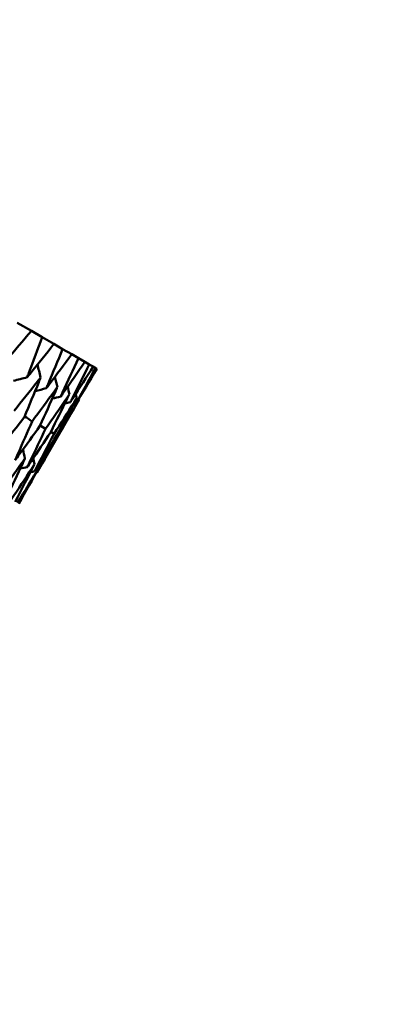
# Model space of a CAD drawing. Header units: millimetres. Extents: x 563 to 2732, y 83 to 2094.
# Tile 68 of 74: x 1003.31 to 1008.37, y 279.34 to 293.28. Entities that reach past the tile are written whole.
import ezdxf

# ---------------------------------------------------------------- set-up
doc = ezdxf.new("R2010")
doc.units = ezdxf.units.MM
doc.header["$LTSCALE"] = 10
doc.layers.add('Widoczne (ISO)', color=7, linetype='Continuous', lineweight=50)

msp = doc.modelspace()

# ---------------------------------------------------------------- linework, layer by layer
at = {"layer": 'Widoczne (ISO)'}
for p, q in [((1003.475, 288.872), (1003.275, 288.987)), ((1003.475, 288.872), (1003.629, 288.783)), ((1003.794, 288.688), (1003.629, 288.783)), ((1003.794, 288.688), (1003.917, 288.616)), ((1004.046, 288.542), (1003.917, 288.616)), ((1004.046, 288.542), (1004.139, 288.488)), ((1004.232, 288.435), (1004.139, 288.488)), ((1004.232, 288.435), (1004.294, 288.399)), ((1004.35, 288.367), (1004.294, 288.399)), ((1004.35, 288.367), (1004.381, 288.349)), ((1004.4, 288.338), (1004.381, 288.349)), ((1003.551, 286.864), (1004.149, 287.9)), ((1003.599, 287.534), (1003.674, 287.484)), ((1003.75, 287.444), (1003.795, 287.414)), ((1003.832, 287.394), (1003.848, 287.383))]:
    msp.add_line(p, q, dxfattribs=at)
msp.add_circle((1001.597, 323.48), 50, dxfattribs=at)
for points, knots in [([(1003.079, 288.411), (1003.093, 288.427), (1003.107, 288.444), (1003.24, 288.597), (1003.358, 288.734), (1003.475, 288.872)], [0.05393723, 0.05393723, 0.05393723, 0.05393723, 0.06137399, 0.06137399, 0.12273355, 0.12273355, 0.12273355, 0.12273355]), ([(1003.629, 288.783), (1003.566, 288.614), (1003.502, 288.446), (1003.43, 288.257), (1003.423, 288.237), (1003.415, 288.216)], [0, 0, 0, 0, 0.06135239, 0.06135239, 0.06879633, 0.06879633, 0.06879633, 0.06879633]), ([(1003.415, 288.216), (1003.429, 288.233), (1003.442, 288.25), (1003.569, 288.407), (1003.682, 288.547), (1003.794, 288.688)], [0.05393723, 0.05393723, 0.05393723, 0.05393723, 0.06137399, 0.06137399, 0.12273355, 0.12273355, 0.12273355, 0.12273355]), ([(1003.917, 288.616), (1003.849, 288.451), (1003.78, 288.285), (1003.702, 288.1), (1003.694, 288.08), (1003.685, 288.06)], [0, 0, 0, 0, 0.06135239, 0.06135239, 0.06879633, 0.06879633, 0.06879633, 0.06879633]), ([(1003.685, 288.06), (1003.698, 288.077), (1003.712, 288.095), (1003.832, 288.255), (1003.94, 288.398), (1004.046, 288.542)], [0.05393723, 0.05393723, 0.05393723, 0.05393723, 0.06137399, 0.06137399, 0.12273355, 0.12273355, 0.12273355, 0.12273355]), ([(1004.139, 288.488), (1004.066, 288.325), (1003.992, 288.163), (1003.907, 287.982), (1003.898, 287.962), (1003.889, 287.942)], [0, 0, 0, 0, 0.06135239, 0.06135239, 0.06879633, 0.06879633, 0.06879633, 0.06879633]), ([(1003.889, 287.942), (1003.902, 287.96), (1003.914, 287.978), (1004.029, 288.142), (1004.131, 288.288), (1004.232, 288.435)], [0.05393723, 0.05393723, 0.05393723, 0.05393723, 0.06137399, 0.06137399, 0.12273355, 0.12273355, 0.12273355, 0.12273355]), ([(1004.294, 288.399), (1004.215, 288.239), (1004.135, 288.08), (1004.045, 287.902), (1004.035, 287.883), (1004.026, 287.864)], [0, 0, 0, 0, 0.06135239, 0.06135239, 0.06879633, 0.06879633, 0.06879633, 0.06879633]), ([(1004.026, 287.864), (1004.037, 287.882), (1004.049, 287.9), (1004.158, 288.067), (1004.254, 288.217), (1004.35, 288.367)], [0.05393723, 0.05393723, 0.05393723, 0.05393723, 0.06137399, 0.06137399, 0.12273355, 0.12273355, 0.12273355, 0.12273355]), ([(1003.605, 288.214), (1003.591, 288.196), (1003.576, 288.177), (1003.452, 288.019), (1003.341, 287.879), (1003.23, 287.74)], [0.05804162, 0.05804162, 0.05804162, 0.05804162, 0.06605559, 0.06605559, 0.12689392, 0.12689392, 0.12689392, 0.12689392]), ([(1003.377, 287.655), (1003.445, 287.82), (1003.512, 287.984), (1003.588, 288.171), (1003.596, 288.193), (1003.605, 288.214)], [0.00523804, 0.00523804, 0.00523804, 0.00523804, 0.06606705, 0.06606705, 0.07409033, 0.07409033, 0.07409033, 0.07409033]), ([(1003.842, 288.077), (1003.829, 288.058), (1003.815, 288.04), (1003.697, 287.878), (1003.591, 287.735), (1003.485, 287.592)], [0.05804162, 0.05804162, 0.05804162, 0.05804162, 0.06605559, 0.06605559, 0.12689392, 0.12689392, 0.12689392, 0.12689392]), ([(1003.596, 287.529), (1003.669, 287.69), (1003.742, 287.851), (1003.823, 288.035), (1003.833, 288.056), (1003.842, 288.077)], [0.00523804, 0.00523804, 0.00523804, 0.00523804, 0.06606705, 0.06606705, 0.07409033, 0.07409033, 0.07409033, 0.07409033]), ([(1004.013, 287.979), (1004, 287.96), (1003.987, 287.941), (1003.874, 287.775), (1003.774, 287.629), (1003.674, 287.484)], [0.05804162, 0.05804162, 0.05804162, 0.05804162, 0.06605559, 0.06605559, 0.12689392, 0.12689392, 0.12689392, 0.12689392]), ([(1003.748, 287.441), (1003.827, 287.599), (1003.905, 287.757), (1003.992, 287.937), (1004.002, 287.958), (1004.013, 287.979)], [0.00523804, 0.00523804, 0.00523804, 0.00523804, 0.06606705, 0.06606705, 0.07409033, 0.07409033, 0.07409033, 0.07409033]), ([(1004.115, 287.92), (1004.103, 287.9), (1004.09, 287.881), (1003.984, 287.712), (1003.89, 287.563), (1003.795, 287.414)], [0.05804162, 0.05804162, 0.05804162, 0.05804162, 0.06605559, 0.06605559, 0.12689392, 0.12689392, 0.12689392, 0.12689392]), ([(1003.007, 287.178), (1003.028, 287.205), (1003.048, 287.231), (1003.172, 287.39), (1003.275, 287.522), (1003.377, 287.655)], [0.04993807, 0.04993807, 0.04993807, 0.04993807, 0.0614821, 0.0614821, 0.11877783, 0.11877783, 0.11877783, 0.11877783]), ([(1003.485, 287.592), (1003.419, 287.439), (1003.352, 287.286), (1003.271, 287.103), (1003.258, 287.072), (1003.244, 287.041)], [0.00418374, 0.00418374, 0.00418374, 0.00418374, 0.06147247, 0.06147247, 0.07302352, 0.07302352, 0.07302352, 0.07302352]), ([(1003.244, 287.041), (1003.264, 287.068), (1003.284, 287.095), (1003.402, 287.258), (1003.499, 287.393), (1003.596, 287.529)], [0.04993807, 0.04993807, 0.04993807, 0.04993807, 0.0614821, 0.0614821, 0.11877783, 0.11877783, 0.11877783, 0.11877783]), ([(1003.674, 287.484), (1003.603, 287.333), (1003.531, 287.183), (1003.444, 287.003), (1003.429, 286.973), (1003.414, 286.943)], [0.00418374, 0.00418374, 0.00418374, 0.00418374, 0.06147247, 0.06147247, 0.07302352, 0.07302352, 0.07302352, 0.07302352]), ([(1003.414, 286.943), (1003.433, 286.971), (1003.452, 286.998), (1003.564, 287.164), (1003.656, 287.302), (1003.748, 287.441)], [0.04993807, 0.04993807, 0.04993807, 0.04993807, 0.0614821, 0.0614821, 0.11877783, 0.11877783, 0.11877783, 0.11877783]), ([(1003.384, 287.067), (1003.37, 287.047), (1003.355, 287.026), (1003.24, 286.863), (1003.138, 286.719), (1003.036, 286.576)], [0.06241522, 0.06241522, 0.06241522, 0.06241522, 0.0708546, 0.0708546, 0.13127416, 0.13127416, 0.13127416, 0.13127416]), ([(1003.128, 286.523), (1003.203, 286.681), (1003.278, 286.84), (1003.363, 287.022), (1003.373, 287.044), (1003.384, 287.067)], [0.01044349, 0.01044349, 0.01044349, 0.01044349, 0.07085106, 0.07085106, 0.07930241, 0.07930241, 0.07930241, 0.07930241]), ([(1003.52, 286.988), (1003.507, 286.967), (1003.493, 286.947), (1003.384, 286.779), (1003.288, 286.633), (1003.19, 286.487)], [0.06241522, 0.06241522, 0.06241522, 0.06241522, 0.0708546, 0.0708546, 0.13127416, 0.13127416, 0.13127416, 0.13127416])]:
    msp.add_open_spline(points, degree=3, knots=knots, dxfattribs=at)
for points in [[(1003.605, 288.214), (1003.59, 288.275), (1003.575, 288.336), (1003.56, 288.397)], [(1004.381, 288.349), (1004.286, 288.173), (1004.191, 287.999), (1004.094, 287.824)], [(1004.094, 287.824), (1004.197, 287.995), (1004.299, 288.166), (1004.4, 288.338)], [(1003.415, 288.216), (1003.35, 288.2), (1003.285, 288.183), (1003.22, 288.166)], [(1003.842, 288.077), (1003.83, 288.125), (1003.818, 288.173), (1003.806, 288.221)], [(1003.685, 288.06), (1003.633, 288.047), (1003.58, 288.034), (1003.527, 288.021)], [(1004.013, 287.979), (1004.004, 288.013), (1003.995, 288.047), (1003.986, 288.081)], [(1003.889, 287.942), (1003.849, 287.933), (1003.809, 287.923), (1003.77, 287.914)], [(1003.832, 287.392), (1003.927, 287.568), (1004.022, 287.744), (1004.115, 287.92)], [(1004.149, 287.9), (1004.05, 287.728), (1003.949, 287.555), (1003.848, 287.383)], [(1004.115, 287.92), (1004.11, 287.939), (1004.105, 287.959), (1004.1, 287.978)], [(1004.146, 287.911), (1004.147, 287.908), (1004.148, 287.904), (1004.149, 287.9)], [(1004.026, 287.864), (1004, 287.858), (1003.973, 287.851), (1003.947, 287.845)], [(1004.094, 287.824), (1004.083, 287.822), (1004.071, 287.819), (1004.06, 287.816)], [(1003.38, 287.663), (1003.415, 287.64), (1003.45, 287.616), (1003.485, 287.592)], [(1003.795, 287.414), (1003.703, 287.237), (1003.61, 287.06), (1003.517, 286.884)], [(1003.517, 286.884), (1003.623, 287.053), (1003.728, 287.222), (1003.832, 287.392)], [(1003.848, 287.383), (1003.749, 287.21), (1003.651, 287.037), (1003.551, 286.864)], [(1003.384, 287.067), (1003.374, 287.109), (1003.365, 287.152), (1003.356, 287.195)], [(1003.52, 286.988), (1003.514, 287.016), (1003.508, 287.044), (1003.502, 287.072)], [(1003.246, 286.455), (1003.338, 286.632), (1003.429, 286.81), (1003.52, 286.988)], [(1003.588, 286.948), (1003.485, 286.777), (1003.382, 286.607), (1003.277, 286.437)], [(1003.296, 286.426), (1003.394, 286.6), (1003.492, 286.774), (1003.588, 286.948)], [(1003.414, 286.943), (1003.382, 286.936), (1003.349, 286.93), (1003.317, 286.923)], [(1003.588, 286.948), (1003.586, 286.961), (1003.583, 286.973), (1003.58, 286.985)], [(1003.517, 286.884), (1003.498, 286.88), (1003.48, 286.876), (1003.461, 286.873)], [(1003.54, 286.862), (1003.544, 286.863), (1003.547, 286.863), (1003.551, 286.864)]]:
    msp.add_open_spline(points, degree=3, dxfattribs=at)

doc.saveas('drawing.dxf')
